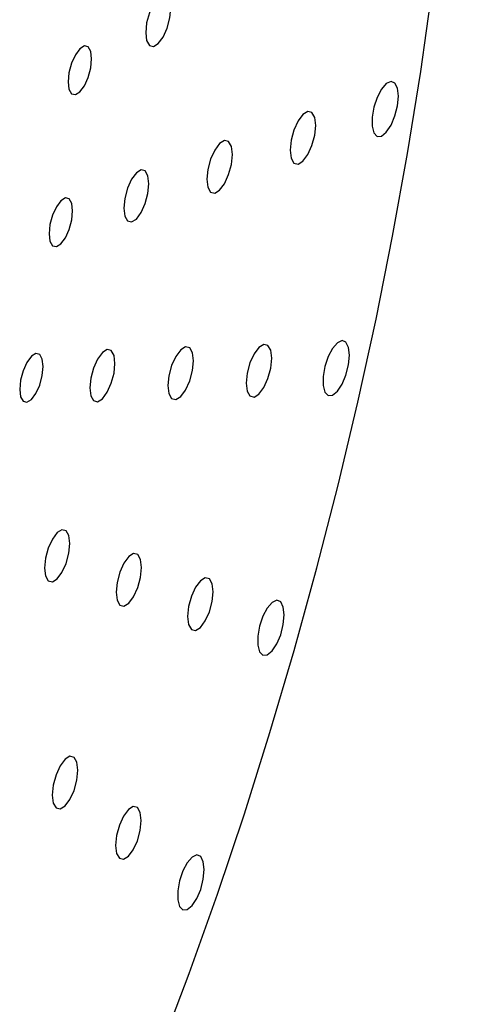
# Paper-space layout '_Trimétrica' of a CAD drawing. Header units: inches. Extents: x -0.7 to 5.4, y -6.5 to 5.
# Tile 7 of 9: x 4.1 to 5.4, y -2.7 to 0.4. Entities that reach past the tile are written whole.
import ezdxf

# ---------------------------------------------------------------- set-up
doc = ezdxf.new("R2010")
doc.units = ezdxf.units.IN
doc.header["$MEASUREMENT"] = 0

psp = doc.layouts.new('_Trimétrica')

# ---------------------------------------------------------------- linework, layer by layer
at = {"color": 7, "linetype": 'Continuous', "lineweight": 25, "flags": 128}
for points in [[(4.5009, -2.8455), (4.5922, -2.6031), (4.6796, -2.3572), (4.7631, -2.1081), (4.8423, -1.8564), (4.9172, -1.6025), (4.9877, -1.3471), (5.0535, -1.0905), (5.1145, -0.8334), (5.1706, -0.5762), (5.2218, -0.3195), (5.2678, -0.0637), (5.3087, 0.1905), (5.3442, 0.4428), (5.3745, 0.6926), (5.3993, 0.9393), (5.4186, 1.1825), (5.4325, 1.4218), (5.4408, 1.6565), (5.4436, 1.8863)], [(4.5356, 0.3864), (4.5327, 0.4109), (4.5242, 0.4259), (4.5116, 0.4291), (4.4967, 0.42), (4.4818, 0.4), (4.4691, 0.3721), (4.4607, 0.3407), (4.4577, 0.3104), (4.4607, 0.2859), (4.4691, 0.271), (4.4818, 0.2678), (4.4967, 0.2769), (4.5116, 0.2969), (4.5242, 0.3247), (4.5327, 0.3562), (4.5356, 0.3864)], [(4.2905, 0.2295), (4.2877, 0.2523), (4.2798, 0.2663), (4.268, 0.2693), (4.2541, 0.2608), (4.2401, 0.2421), (4.2283, 0.2161), (4.2204, 0.1867), (4.2177, 0.1584), (4.2204, 0.1355), (4.2283, 0.1216), (4.2401, 0.1186), (4.2541, 0.1271), (4.268, 0.1458), (4.2798, 0.1718), (4.2877, 0.2012), (4.2905, 0.2295)], [(5.2395, 0.114), (5.2368, 0.1385), (5.2288, 0.1543), (5.2168, 0.1593), (5.2023, 0.1527), (5.1872, 0.1355), (5.1737, 0.1099), (5.1636, 0.0795), (5.1581, 0.0484), (5.1581, 0.0206), (5.1636, 0.0001), (5.1737, -0.0105), (5.1872, -0.0096), (5.2023, 0.0025), (5.2168, 0.0242), (5.2288, 0.0527), (5.2368, 0.084), (5.2395, 0.114)], [(4.9837, 0.0235), (4.9807, 0.0483), (4.9722, 0.0634), (4.9594, 0.0666), (4.9443, 0.0574), (4.9293, 0.0372), (4.9165, 0.009), (4.9079, -0.0227), (4.905, -0.0534), (4.9079, -0.0781), (4.9165, -0.0932), (4.9293, -0.0964), (4.9443, -0.0872), (4.9594, -0.067), (4.9722, -0.0389), (4.9807, -0.0071), (4.9837, 0.0235)], [(4.7259, -0.0666), (4.7229, -0.0418), (4.7144, -0.0267), (4.7016, -0.0235), (4.6865, -0.0327), (4.6715, -0.0529), (4.6587, -0.081), (4.6502, -0.1128), (4.6472, -0.1434), (4.6502, -0.1682), (4.6587, -0.1833), (4.6715, -0.1865), (4.6865, -0.1773), (4.7016, -0.1571), (4.7144, -0.129), (4.7229, -0.0972), (4.7259, -0.0666)], [(4.4677, -0.1571), (4.4647, -0.1326), (4.4563, -0.1176), (4.4437, -0.1145), (4.4288, -0.1236), (4.4138, -0.1435), (4.4012, -0.1714), (4.3928, -0.2028), (4.3898, -0.2331), (4.3928, -0.2576), (4.4012, -0.2725), (4.4138, -0.2757), (4.4288, -0.2666), (4.4437, -0.2466), (4.4563, -0.2188), (4.4647, -0.1873), (4.4677, -0.1571)], [(4.2316, -0.2412), (4.2289, -0.2183), (4.221, -0.2043), (4.2092, -0.2013), (4.1952, -0.2098), (4.1813, -0.2285), (4.1695, -0.2545), (4.1616, -0.2839), (4.1589, -0.3122), (4.1616, -0.3351), (4.1695, -0.3491), (4.1813, -0.352), (4.1952, -0.3435), (4.2092, -0.3248), (4.221, -0.2988), (4.2289, -0.2694), (4.2316, -0.2412)], [(4.6053, -0.7054), (4.6023, -0.6807), (4.5938, -0.6656), (4.581, -0.6624), (4.566, -0.6716), (4.5509, -0.6918), (4.5381, -0.7199), (4.5296, -0.7517), (4.5266, -0.7823), (4.5296, -0.8071), (4.5381, -0.8222), (4.5509, -0.8254), (4.566, -0.8162), (4.581, -0.796), (4.5938, -0.7678), (4.6023, -0.736), (4.6053, -0.7054)], [(4.8476, -0.6978), (4.8446, -0.673), (4.836, -0.6579), (4.8233, -0.6547), (4.8082, -0.6639), (4.7931, -0.6841), (4.7803, -0.7122), (4.7718, -0.744), (4.7688, -0.7746), (4.7718, -0.7994), (4.7803, -0.8145), (4.7931, -0.8177), (4.8082, -0.8085), (4.8233, -0.7883), (4.836, -0.7602), (4.8446, -0.7284), (4.8476, -0.6978)], [(5.0881, -0.6885), (5.0853, -0.664), (5.0773, -0.6482), (5.0653, -0.6432), (5.0508, -0.6498), (5.0358, -0.667), (5.0223, -0.6926), (5.0121, -0.723), (5.0066, -0.7542), (5.0066, -0.7819), (5.0121, -0.8024), (5.0223, -0.813), (5.0358, -0.8121), (5.0508, -0.8), (5.0653, -0.7783), (5.0773, -0.7498), (5.0853, -0.7185), (5.0881, -0.6885)], [(4.1407, -0.723), (4.1379, -0.7001), (4.13, -0.6861), (4.1182, -0.6832), (4.1043, -0.6917), (4.0904, -0.7104), (4.0786, -0.7364), (4.0707, -0.7658), (4.0679, -0.794), (4.0707, -0.8169), (4.0786, -0.8309), (4.0904, -0.8339), (4.1043, -0.8254), (4.1182, -0.8067), (4.13, -0.7807), (4.1379, -0.7513), (4.1407, -0.723)], [(4.3627, -0.7136), (4.3597, -0.6891), (4.3513, -0.6741), (4.3386, -0.6709), (4.3237, -0.68), (4.3088, -0.7), (4.2962, -0.7279), (4.2877, -0.7593), (4.2848, -0.7896), (4.2877, -0.8141), (4.2962, -0.829), (4.3088, -0.8322), (4.3237, -0.8231), (4.3386, -0.8031), (4.3513, -0.7753), (4.3597, -0.7438), (4.3627, -0.7136)], [(4.2228, -1.2711), (4.2198, -1.2467), (4.2114, -1.2317), (4.1987, -1.2285), (4.1838, -1.2376), (4.1689, -1.2576), (4.1563, -1.2855), (4.1478, -1.3169), (4.1449, -1.3472), (4.1478, -1.3716), (4.1563, -1.3866), (4.1689, -1.3898), (4.1838, -1.3807), (4.1987, -1.3607), (4.2114, -1.3329), (4.2198, -1.3014), (4.2228, -1.2711)], [(4.4447, -1.3456), (4.4417, -1.3208), (4.4332, -1.3057), (4.4204, -1.3025), (4.4053, -1.3117), (4.3903, -1.3319), (4.3775, -1.3601), (4.369, -1.3919), (4.366, -1.4225), (4.369, -1.4472), (4.3775, -1.4623), (4.3903, -1.4656), (4.4053, -1.4563), (4.4204, -1.4361), (4.4332, -1.408), (4.4417, -1.3762), (4.4447, -1.3456)], [(4.6662, -1.4205), (4.6632, -1.3957), (4.6547, -1.3806), (4.6419, -1.3774), (4.6269, -1.3866), (4.6118, -1.4068), (4.599, -1.4349), (4.5905, -1.4667), (4.5875, -1.4973), (4.5905, -1.5221), (4.599, -1.5372), (4.6118, -1.5404), (4.6269, -1.5312), (4.6419, -1.511), (4.6547, -1.4829), (4.6632, -1.4511), (4.6662, -1.4205)], [(4.8863, -1.4926), (4.8835, -1.4681), (4.8756, -1.4523), (4.8635, -1.4473), (4.849, -1.4539), (4.834, -1.4711), (4.8205, -1.4967), (4.8103, -1.5271), (4.8049, -1.5583), (4.8049, -1.586), (4.8103, -1.6065), (4.8205, -1.6171), (4.834, -1.6162), (4.849, -1.6041), (4.8635, -1.5824), (4.8756, -1.5539), (4.8835, -1.5226), (4.8863, -1.4926)], [(4.2475, -1.9734), (4.2445, -1.9486), (4.236, -1.9335), (4.2232, -1.9303), (4.2081, -1.9395), (4.193, -1.9597), (4.1803, -1.9878), (4.1717, -2.0196), (4.1687, -2.0502), (4.1717, -2.075), (4.1803, -2.0901), (4.193, -2.0933), (4.2081, -2.0841), (4.2232, -2.0639), (4.236, -2.0358), (4.2445, -2.004), (4.2475, -1.9734)], [(4.4436, -2.1292), (4.4406, -2.1045), (4.432, -2.0893), (4.4193, -2.0861), (4.4042, -2.0953), (4.3891, -2.1155), (4.3764, -2.1437), (4.3678, -2.1755), (4.3648, -2.2061), (4.3678, -2.2308), (4.3764, -2.246), (4.3891, -2.2492), (4.4042, -2.24), (4.4193, -2.2197), (4.432, -2.1916), (4.4406, -2.1598), (4.4436, -2.1292)], [(4.6386, -2.2812), (4.6358, -2.2567), (4.6279, -2.2408), (4.6158, -2.2359), (4.6013, -2.2425), (4.5863, -2.2597), (4.5728, -2.2852), (4.5626, -2.3156), (4.5571, -2.3468), (4.5571, -2.3745), (4.5626, -2.3951), (4.5728, -2.4056), (4.5863, -2.4048), (4.6013, -2.3927), (4.6158, -2.3709), (4.6279, -2.3425), (4.6358, -2.3111), (4.6386, -2.2812)]]:
    psp.add_lwpolyline(points, dxfattribs=at)

doc.saveas('drawing.dxf')
